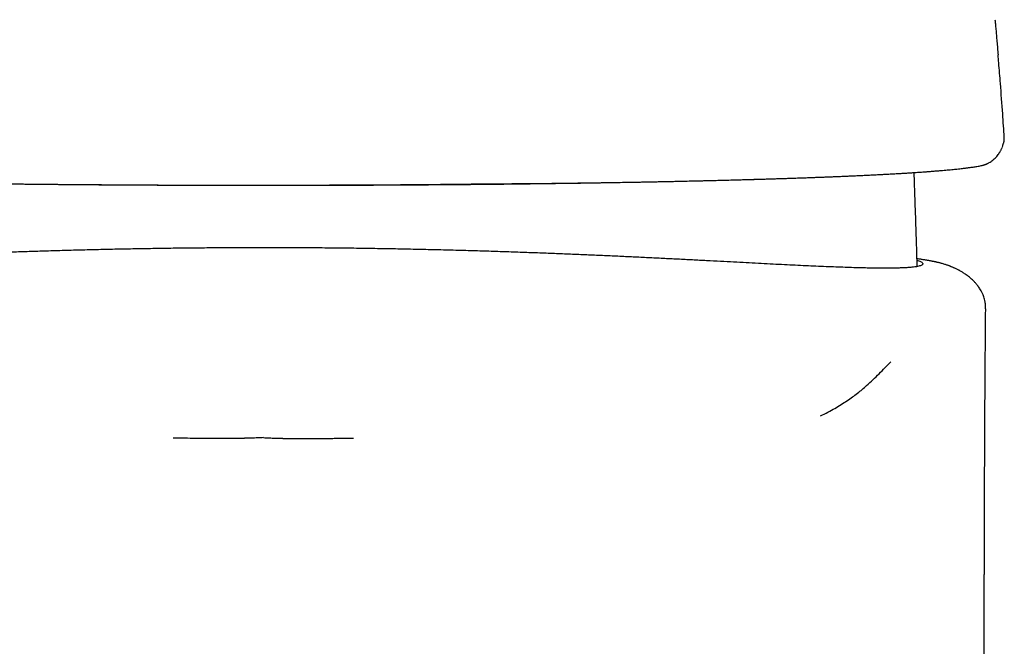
# Model space of a CAD drawing. Header units: millimetres. Extents: x 8 to 743, y 12 to 692.
# Tile 19 of 56: x 274 to 306, y 575 to 596. Entities that reach past the tile are written whole.
import ezdxf

# ---------------------------------------------------------------- set-up
doc = ezdxf.new("R2010")
doc.units = ezdxf.units.MM

msp = doc.modelspace()

# ---------------------------------------------------------------- linework, layer by layer
at = {"color": 7, "linetype": 'Continuous', "lineweight": 30}
for p, q in [((306.433, 591.682), (306.425, 591.667)), ((305.872, 586.265), (305.872, 586.266))]:
    msp.add_line(p, q, dxfattribs=at)
for points, knots in [([(306.186, 595.916), (306.19, 595.869), (306.2, 595.759), (306.216, 595.586), (306.233, 595.39), (306.252, 595.183), (306.271, 594.966), (306.283, 594.82), (306.289, 594.746)], [0, 0, 0, 0, 0.120555, 0.280649, 0.443741, 0.623727, 0.81192, 1, 1, 1, 1]), ([(306.497, 591.983), (306.479, 592.245), (306.44, 592.846), (306.377, 593.677), (306.324, 594.337), (306.297, 594.657), (306.289, 594.748)], [0, 0, 0, 0, 0.283925, 0.652126, 0.901295, 1, 1, 1, 1]), ([(306.434, 591.682), (306.44, 591.696), (306.453, 591.726), (306.47, 591.776), (306.482, 591.82), (306.488, 591.854), (306.494, 591.891), (306.497, 591.931), (306.497, 591.956), (306.496, 591.969)], [0, 0, 0, 0, 0.210042, 0.449226, 0.552288, 0.658173, 0.767401, 0.882316, 1, 1, 1, 1]), ([(306.496, 591.969), (306.497, 591.971), (306.497, 591.975), (306.497, 591.98), (306.497, 591.983)], [0, 0, 0, 0, 0.395109, 1, 1, 1, 1]), ([(305.719, 591.044), (305.733, 591.047), (305.76, 591.052), (305.798, 591.062), (305.83, 591.072), (305.858, 591.082), (305.881, 591.09), (305.904, 591.1), (305.93, 591.111), (305.961, 591.126), (306.004, 591.149), (306.055, 591.181), (306.112, 591.222), (306.168, 591.27), (306.221, 591.324), (306.27, 591.383), (306.303, 591.428), (306.324, 591.459), (306.335, 591.477), (306.348, 591.498), (306.362, 591.523), (306.379, 591.552), (306.396, 591.586), (306.414, 591.623), (306.426, 591.65), (306.432, 591.663)], [0, 0, 0, 0, 0.042428, 0.080077, 0.112946, 0.141036, 0.164349, 0.183138, 0.212998, 0.246272, 0.282761, 0.351281, 0.421411, 0.487714, 0.567778, 0.647312, 0.723075, 0.744316, 0.766135, 0.792833, 0.824851, 0.862178, 0.904798, 0.952694, 1, 1, 1, 1]), ([(257.833, 591.044), (257.852, 591.04), (257.89, 591.033), (257.948, 591.023), (258.004, 591.014), (258.058, 591.005), (258.11, 590.997), (258.161, 590.99), (258.23, 590.98), (258.321, 590.969), (258.439, 590.954), (258.556, 590.941), (258.668, 590.929), (258.769, 590.918), (258.874, 590.908), (258.978, 590.898), (259.081, 590.889), (259.183, 590.88), (259.282, 590.872), (259.368, 590.865), (259.44, 590.859), (259.496, 590.855), (259.549, 590.851), (259.591, 590.848), (259.624, 590.845), (259.648, 590.843), (259.667, 590.842), (259.687, 590.841), (259.712, 590.839), (259.746, 590.836), (259.787, 590.833), (259.835, 590.83), (259.892, 590.826), (259.956, 590.822), (260.029, 590.817), (260.111, 590.811), (260.201, 590.805), (260.33, 590.797), (260.497, 590.787), (260.751, 590.772), (261.063, 590.755), (261.441, 590.736), (261.836, 590.717), (262.244, 590.699), (262.667, 590.681), (263.103, 590.663), (263.551, 590.647), (264.008, 590.631), (264.476, 590.615), (264.957, 590.6), (265.39, 590.588), (265.763, 590.578), (266.069, 590.569), (266.365, 590.562), (266.649, 590.555), (266.923, 590.548), (267.184, 590.542), (267.434, 590.536), (267.669, 590.531), (267.894, 590.526), (268.118, 590.521), (268.351, 590.516), (268.606, 590.511), (268.883, 590.505), (269.186, 590.499), (269.505, 590.493), (269.842, 590.487), (270.21, 590.481), (270.61, 590.474), (271.035, 590.468), (271.467, 590.461), (271.899, 590.455), (272.332, 590.449), (272.765, 590.444), (273.198, 590.439), (273.67, 590.433), (274.181, 590.428), (274.733, 590.422), (275.291, 590.417), (275.86, 590.413), (276.443, 590.409), (277.04, 590.405), (277.649, 590.401), (278.183, 590.399), (278.639, 590.397), (279.011, 590.395), (279.377, 590.394), (279.73, 590.393), (280.066, 590.392), (280.403, 590.392), (280.739, 590.391), (281.07, 590.391), (281.378, 590.392), (281.64, 590.392), (281.865, 590.392), (282.066, 590.393), (282.28, 590.394), (282.508, 590.394), (282.749, 590.395), (283.003, 590.396), (283.27, 590.396), (283.551, 590.397), (283.835, 590.398), (284.121, 590.399), (284.407, 590.4), (284.701, 590.401), (284.997, 590.402), (285.287, 590.403), (285.566, 590.405), (285.835, 590.406), (286.121, 590.408), (286.421, 590.41), (286.732, 590.412), (287.024, 590.414), (287.299, 590.417), (287.556, 590.419), (287.78, 590.422), (287.973, 590.424), (288.146, 590.426), (288.322, 590.428), (288.509, 590.43), (288.708, 590.432), (288.945, 590.434), (289.224, 590.436), (289.547, 590.439), (289.891, 590.442), (290.226, 590.444), (290.549, 590.447), (290.856, 590.449), (291.164, 590.452), (291.55, 590.456), (292.006, 590.462), (292.53, 590.469), (293.04, 590.476), (293.568, 590.485), (294.112, 590.494), (294.675, 590.505), (295.229, 590.516), (295.778, 590.528), (296.325, 590.54), (296.782, 590.551), (297.152, 590.561), (297.439, 590.568), (297.723, 590.576), (298.004, 590.584), (298.281, 590.592), (298.547, 590.599), (298.8, 590.607), (299.041, 590.615), (299.27, 590.622), (299.488, 590.629), (299.69, 590.636), (299.878, 590.643), (300.051, 590.649), (300.199, 590.654), (300.331, 590.659), (300.454, 590.664), (300.586, 590.669), (300.727, 590.674), (300.876, 590.681), (301.034, 590.687), (301.199, 590.694), (301.365, 590.701), (301.532, 590.709), (301.698, 590.716), (301.869, 590.724), (302.044, 590.733), (302.221, 590.741), (302.396, 590.75), (302.566, 590.759), (302.728, 590.768), (302.881, 590.777), (303.023, 590.785), (303.153, 590.793), (303.273, 590.8), (303.388, 590.808), (303.498, 590.815), (303.603, 590.822), (303.695, 590.828), (303.769, 590.834), (303.828, 590.838), (303.874, 590.841), (303.918, 590.844), (303.962, 590.848), (304.011, 590.851), (304.066, 590.855), (304.128, 590.86), (304.196, 590.866), (304.27, 590.872), (304.349, 590.878), (304.442, 590.886), (304.542, 590.895), (304.646, 590.905), (304.743, 590.914), (304.832, 590.923), (304.922, 590.932), (305.012, 590.942), (305.099, 590.952), (305.169, 590.961), (305.228, 590.968), (305.279, 590.975), (305.335, 590.982), (305.395, 590.99), (305.457, 590.999), (305.522, 591.009), (305.588, 591.02), (305.655, 591.032), (305.698, 591.04), (305.72, 591.044)], [0, 0, 0, 0, 0.004469, 0.008622, 0.012459, 0.015981, 0.019187, 0.022246, 0.025398, 0.03142, 0.037758, 0.044412, 0.049043, 0.053804, 0.058458, 0.062918, 0.067185, 0.071258, 0.075138, 0.078825, 0.081039, 0.083177, 0.085103, 0.086714, 0.087758, 0.088608, 0.089264, 0.089785, 0.090705, 0.091872, 0.093284, 0.094942, 0.096846, 0.098996, 0.101391, 0.104032, 0.106919, 0.110014, 0.116131, 0.122231, 0.132433, 0.14262, 0.152778, 0.16289, 0.172943, 0.182962, 0.19297, 0.202786, 0.21262, 0.222483, 0.232381, 0.238567, 0.244494, 0.25014, 0.255498, 0.260561, 0.265413, 0.269961, 0.274206, 0.278148, 0.282057, 0.28617, 0.290489, 0.295477, 0.300714, 0.3062, 0.311936, 0.317924, 0.324903, 0.33207, 0.339197, 0.346281, 0.353321, 0.36032, 0.367278, 0.374194, 0.382932, 0.391588, 0.400306, 0.40919, 0.41824, 0.427453, 0.43683, 0.446368, 0.452038, 0.457762, 0.463407, 0.468791, 0.473915, 0.478779, 0.484179, 0.489219, 0.4939, 0.498223, 0.501145, 0.504164, 0.507407, 0.510873, 0.514564, 0.518406, 0.522465, 0.52674, 0.531232, 0.535425, 0.53979, 0.544328, 0.548913, 0.553347, 0.557629, 0.561758, 0.565735, 0.570799, 0.575592, 0.580114, 0.584364, 0.588342, 0.592048, 0.59477, 0.597364, 0.600098, 0.603019, 0.606127, 0.609423, 0.614208, 0.619339, 0.624817, 0.630639, 0.635456, 0.64048, 0.645538, 0.650551, 0.659388, 0.668082, 0.676632, 0.685042, 0.69487, 0.704518, 0.714204, 0.723998, 0.7339, 0.743914, 0.749313, 0.754742, 0.760192, 0.765664, 0.771156, 0.776501, 0.781607, 0.786474, 0.791317, 0.7959, 0.800223, 0.804288, 0.808094, 0.811641, 0.814214, 0.816996, 0.820012, 0.823262, 0.826745, 0.830462, 0.834414, 0.838601, 0.842563, 0.846716, 0.851062, 0.855601, 0.860334, 0.865144, 0.869758, 0.874415, 0.878834, 0.883006, 0.886932, 0.890614, 0.894054, 0.897797, 0.901206, 0.904282, 0.907062, 0.908776, 0.910378, 0.911868, 0.913327, 0.915073, 0.917138, 0.919378, 0.921901, 0.924708, 0.927798, 0.931173, 0.935744, 0.940167, 0.944402, 0.948448, 0.952306, 0.957074, 0.961518, 0.965639, 0.96815, 0.970994, 0.974173, 0.977689, 0.981543, 0.98566, 0.990106, 0.994885, 1, 1, 1, 1]), ([(303.501, 590.464), (303.498, 590.537), (303.494, 590.655), (303.491, 590.772), (303.49, 590.816)], [0, 0, 0, 0, 0.6267947, 1, 1, 1, 1]), ([(265.54, 590.584), (265.636, 590.581), (265.919, 590.573), (266.386, 590.561), (266.936, 590.547), (267.479, 590.534), (268.033, 590.522), (268.599, 590.51), (269.177, 590.499), (269.763, 590.488), (270.374, 590.478), (271.011, 590.467), (271.677, 590.458), (272.352, 590.448), (273.038, 590.44), (273.709, 590.432), (274.363, 590.426), (274.997, 590.42), (275.636, 590.414), (276.279, 590.409), (276.927, 590.405), (277.579, 590.401), (278.253, 590.398), (278.949, 590.395), (279.668, 590.392), (280.387, 590.391), (281.108, 590.39), (281.843, 590.39), (282.593, 590.39), (283.356, 590.391), (284.117, 590.393), (284.876, 590.396), (285.635, 590.399), (286.377, 590.403), (287.102, 590.408), (287.808, 590.413), (288.507, 590.419), (289.201, 590.425), (289.871, 590.432), (290.516, 590.44), (291.136, 590.448), (291.748, 590.456), (292.352, 590.464), (292.947, 590.474), (293.538, 590.484), (294.142, 590.494), (294.76, 590.506), (295.384, 590.519), (295.994, 590.532), (296.59, 590.546), (297.158, 590.56), (297.699, 590.575), (298.211, 590.589), (298.708, 590.604), (299.058, 590.615), (299.237, 590.621), (299.261, 590.622)], [0, 0, 0, 0, 0.010163, 0.030027, 0.047814, 0.065648, 0.083542, 0.101509, 0.119565, 0.137722, 0.155648, 0.175293, 0.194995, 0.214769, 0.234632, 0.2546, 0.272513, 0.290433, 0.308372, 0.326339, 0.344347, 0.362404, 0.380391, 0.400102, 0.419782, 0.439445, 0.459105, 0.478776, 0.499644, 0.520475, 0.541285, 0.56209, 0.582906, 0.603847, 0.623585, 0.643259, 0.662884, 0.682474, 0.702045, 0.720089, 0.738048, 0.755935, 0.773762, 0.791539, 0.809279, 0.827289, 0.847109, 0.866831, 0.886475, 0.906057, 0.925597, 0.943671, 0.96164, 0.979519, 0.997322, 1, 1, 1, 1]), ([(303.591, 587.678), (303.587, 587.812), (303.576, 588.234), (303.552, 588.993), (303.525, 589.788), (303.507, 590.294), (303.501, 590.464)], [0, 0, 0, 0, 0.144015, 0.454237, 0.817688, 1, 1, 1, 1]), ([(281.776, 588.304), (281.574, 588.304), (281.171, 588.304), (280.566, 588.301), (279.962, 588.297), (279.359, 588.292), (278.759, 588.285), (278.16, 588.276), (277.565, 588.266), (276.962, 588.255), (276.353, 588.242), (275.739, 588.227), (275.129, 588.211), (274.536, 588.193), (273.958, 588.175), (273.395, 588.157), (272.839, 588.137), (272.29, 588.117), (271.748, 588.095), (271.214, 588.074), (270.688, 588.051), (270.161, 588.028), (269.635, 588.004), (269.11, 587.979), (268.596, 587.953), (268.101, 587.928), (267.623, 587.904), (267.164, 587.88), (266.715, 587.857), (266.278, 587.834), (265.853, 587.811), (265.44, 587.79), (265.039, 587.769), (264.645, 587.749), (264.258, 587.73), (263.879, 587.711), (263.515, 587.694), (263.171, 587.679), (262.848, 587.666), (262.545, 587.654), (262.256, 587.644), (261.983, 587.636), (261.724, 587.629), (261.481, 587.624), (261.253, 587.621), (261.038, 587.62), (260.835, 587.621), (260.647, 587.625), (260.477, 587.63), (260.328, 587.637), (260.199, 587.647), (260.088, 587.658), (259.994, 587.671), (259.917, 587.687), (259.856, 587.704), (259.812, 587.723), (259.784, 587.744), (259.773, 587.768), (259.78, 587.793), (259.805, 587.819), (259.849, 587.845), (259.902, 587.868), (259.949, 587.882), (259.967, 587.887)], [0, 0, 0, 0, 0.016149, 0.032304, 0.048459, 0.064608, 0.080757, 0.096912, 0.113067, 0.129216, 0.1462, 0.163191, 0.180182, 0.197166, 0.213315, 0.22947, 0.245624, 0.261773, 0.277921, 0.294076, 0.31023, 0.326379, 0.34335, 0.360329, 0.377307, 0.394278, 0.41051, 0.426747, 0.442985, 0.459216, 0.475448, 0.491685, 0.507923, 0.524154, 0.541215, 0.558284, 0.575352, 0.592413, 0.608684, 0.624961, 0.641238, 0.657509, 0.67378, 0.690057, 0.706334, 0.722605, 0.739722, 0.756846, 0.77397, 0.791087, 0.807261, 0.823441, 0.839621, 0.855794, 0.871968, 0.888148, 0.904328, 0.920502, 0.93751, 0.954526, 0.971541, 0.98855, 1, 1, 1, 1]), ([(303.585, 587.887), (303.592, 587.885), (303.628, 587.875), (303.676, 587.857), (303.728, 587.832), (303.761, 587.807), (303.777, 587.782), (303.777, 587.758), (303.759, 587.736), (303.725, 587.715), (303.674, 587.697), (303.606, 587.68), (303.518, 587.665), (303.411, 587.652), (303.285, 587.641), (303.144, 587.633), (302.988, 587.627), (302.819, 587.623), (302.634, 587.621), (302.433, 587.621), (302.217, 587.622), (301.985, 587.626), (301.738, 587.631), (301.471, 587.638), (301.184, 587.648), (300.876, 587.659), (300.552, 587.672), (300.218, 587.686), (299.875, 587.702), (299.524, 587.718), (299.159, 587.736), (298.782, 587.755), (298.391, 587.775), (297.988, 587.796), (297.573, 587.818), (297.138, 587.841), (296.684, 587.865), (296.21, 587.889), (295.724, 587.915), (295.233, 587.939), (294.739, 587.964), (294.242, 587.988), (293.736, 588.012), (293.22, 588.035), (292.695, 588.058), (292.162, 588.081), (291.621, 588.103), (291.063, 588.124), (290.488, 588.145), (289.896, 588.166), (289.297, 588.185), (288.675, 588.204), (288.029, 588.221), (287.361, 588.238), (286.687, 588.253), (286.007, 588.266), (285.318, 588.278), (284.619, 588.287), (283.911, 588.295), (283.201, 588.3), (282.489, 588.304), (282.013, 588.304), (281.776, 588.304)], [0, 0, 0, 0, 0.003688, 0.020744, 0.036966, 0.053194, 0.069422, 0.085644, 0.101867, 0.118095, 0.134324, 0.150546, 0.167607, 0.184674, 0.201742, 0.218802, 0.234969, 0.251142, 0.267315, 0.283481, 0.299648, 0.315821, 0.331993, 0.34816, 0.365158, 0.382163, 0.399169, 0.416167, 0.432344, 0.448527, 0.46471, 0.480888, 0.497065, 0.513248, 0.529431, 0.545608, 0.562607, 0.579614, 0.59662, 0.613619, 0.629891, 0.64617, 0.662448, 0.67872, 0.694993, 0.711271, 0.72755, 0.743822, 0.760935, 0.778055, 0.795174, 0.812287, 0.830804, 0.849336, 0.867872, 0.886403, 0.904921, 0.923926, 0.942947, 0.961973, 0.980994, 1, 1, 1, 1]), ([(305.875, 586.265), (305.875, 586.303), (305.874, 586.38), (305.858, 586.487), (305.837, 586.581), (305.813, 586.66), (305.789, 586.724), (305.76, 586.791), (305.725, 586.86), (305.685, 586.929), (305.653, 586.977), (305.63, 587.011), (305.611, 587.036), (305.59, 587.063), (305.565, 587.094), (305.534, 587.13), (305.497, 587.17), (305.455, 587.214), (305.404, 587.261), (305.356, 587.303), (305.307, 587.343), (305.253, 587.384), (305.199, 587.422), (305.148, 587.456), (305.1, 587.486), (305.057, 587.512), (305.019, 587.533), (304.985, 587.551), (304.951, 587.569), (304.913, 587.588), (304.872, 587.608), (304.829, 587.628), (304.79, 587.645), (304.755, 587.66), (304.726, 587.672), (304.702, 587.681), (304.678, 587.691), (304.65, 587.701), (304.617, 587.713), (304.578, 587.727), (304.531, 587.742), (304.48, 587.758), (304.428, 587.774), (304.383, 587.786), (304.342, 587.797), (304.305, 587.806), (304.273, 587.814), (304.242, 587.821), (304.208, 587.829), (304.173, 587.836), (304.138, 587.844), (304.103, 587.851), (304.069, 587.857), (304.033, 587.864), (303.995, 587.871), (303.957, 587.878), (303.918, 587.885), (303.882, 587.891), (303.846, 587.897), (303.806, 587.903), (303.759, 587.91), (303.707, 587.918), (303.653, 587.926), (303.612, 587.932), (303.589, 587.935), (303.584, 587.936)], [0, 0, 0, 0, 0.018953, 0.038735, 0.056112, 0.070787, 0.082873, 0.092881, 0.110353, 0.124734, 0.136143, 0.142189, 0.147533, 0.154271, 0.162584, 0.172447, 0.183615, 0.196217, 0.210275, 0.226331, 0.242788, 0.25937, 0.275998, 0.292679, 0.308756, 0.323013, 0.3348, 0.345011, 0.355633, 0.368989, 0.385057, 0.400414, 0.414964, 0.427511, 0.438081, 0.446694, 0.454555, 0.46585, 0.479408, 0.495181, 0.512551, 0.539094, 0.562515, 0.583306, 0.603604, 0.623888, 0.638792, 0.655328, 0.673497, 0.693238, 0.712227, 0.729275, 0.74907, 0.767718, 0.788123, 0.809915, 0.830494, 0.849364, 0.867398, 0.887127, 0.911944, 0.939177, 0.966682, 0.992672, 1, 1, 1, 1]), ([(305.874, 554.227), (305.874, 554.227), (305.874, 554.234), (305.874, 554.273), (305.874, 554.345), (305.874, 554.455), (305.874, 554.58), (305.874, 554.713), (305.874, 554.843), (305.874, 554.961), (305.874, 555.071), (305.874, 555.181), (305.874, 555.302), (305.874, 555.435), (305.874, 555.574), (305.873, 555.701), (305.873, 555.809), (305.873, 555.903), (305.873, 555.996), (305.873, 556.099), (305.873, 556.214), (305.873, 556.328), (305.872, 556.431), (305.872, 556.513), (305.872, 556.584), (305.872, 556.65), (305.872, 556.717), (305.872, 556.789), (305.872, 556.871), (305.872, 556.964), (305.871, 557.059), (305.871, 557.15), (305.871, 557.232), (305.871, 557.307), (305.871, 557.376), (305.871, 557.442), (305.87, 557.51), (305.87, 557.584), (305.87, 557.659), (305.87, 557.728), (305.87, 557.796), (305.87, 557.869), (305.869, 557.955), (305.869, 558.048), (305.869, 558.143), (305.869, 558.229), (305.868, 558.306), (305.868, 558.375), (305.868, 558.445), (305.868, 558.527), (305.868, 558.626), (305.867, 558.732), (305.867, 558.843), (305.867, 558.95), (305.866, 559.055), (305.866, 559.144), (305.866, 559.226), (305.866, 559.304), (305.865, 559.386), (305.865, 559.472), (305.865, 559.556), (305.865, 559.634), (305.864, 559.704), (305.864, 559.773), (305.864, 559.85), (305.864, 559.946), (305.863, 560.06), (305.863, 560.184), (305.862, 560.301), (305.862, 560.406), (305.862, 560.491), (305.861, 560.557), (305.861, 560.612), (305.861, 560.668), (305.861, 560.732), (305.86, 560.826), (305.86, 560.941), (305.86, 561.071), (305.859, 561.196), (305.859, 561.319), (305.858, 561.446), (305.858, 561.577), (305.857, 561.691), (305.857, 561.781), (305.857, 561.845), (305.856, 561.907), (305.856, 561.977), (305.856, 562.059), (305.855, 562.151), (305.855, 562.25), (305.854, 562.36), (305.854, 562.476), (305.854, 562.591), (305.853, 562.697), (305.853, 562.798), (305.852, 562.902), (305.852, 563.003), (305.851, 563.097), (305.851, 563.174), (305.851, 563.238), (305.851, 563.297), (305.85, 563.358), (305.85, 563.429), (305.85, 563.513), (305.849, 563.607), (305.849, 563.707), (305.849, 563.807), (305.848, 563.9), (305.848, 563.98), (305.848, 564.05), (305.847, 564.114), (305.847, 564.178), (305.847, 564.243), (305.847, 564.314), (305.846, 564.401), (305.846, 564.5), (305.845, 564.601), (305.845, 564.689), (305.845, 564.764), (305.845, 564.828), (305.844, 564.882), (305.844, 564.933), (305.844, 564.989), (305.844, 565.054), (305.843, 565.128), (305.843, 565.209), (305.843, 565.292), (305.842, 565.369), (305.842, 565.446), (305.842, 565.527), (305.842, 565.617), (305.841, 565.713), (305.841, 565.808), (305.841, 565.901), (305.84, 566.153), (305.838, 566.547), (305.837, 567.106), (305.835, 567.664), (305.833, 568.242), (305.832, 568.647), (305.832, 568.88), (305.832, 568.936), (305.832, 568.99), (305.831, 569.052), (305.831, 569.127), (305.831, 569.211), (305.831, 569.297), (305.831, 569.38), (305.831, 569.458), (305.831, 569.527), (305.83, 569.584), (305.83, 569.632), (305.83, 569.68), (305.83, 569.735), (305.83, 569.798), (305.83, 569.866), (305.83, 569.936), (305.83, 570.002), (305.83, 570.06), (305.83, 570.105), (305.829, 570.145), (305.829, 570.185), (305.829, 570.244), (305.829, 570.324), (305.829, 570.426), (305.829, 570.538), (305.829, 570.637), (305.829, 570.713), (305.829, 570.763), (305.828, 570.807), (305.828, 570.853), (305.828, 570.911), (305.828, 570.979), (305.828, 571.057), (305.828, 571.139), (305.828, 571.22), (305.828, 571.293), (305.828, 571.356), (305.828, 571.42), (305.828, 571.492), (305.828, 571.574), (305.828, 571.659), (305.827, 571.744), (305.827, 571.824), (305.827, 571.894), (305.827, 571.952), (305.827, 572.01), (305.827, 572.076), (305.827, 572.153), (305.827, 572.238), (305.827, 572.334), (305.827, 572.438), (305.827, 572.554), (305.827, 572.679), (305.827, 572.795), (305.827, 572.9), (305.827, 572.985), (305.827, 573.061), (305.827, 573.123), (305.827, 573.167), (305.827, 573.201), (305.827, 573.233), (305.827, 573.272), (305.827, 573.322), (305.827, 573.381), (305.827, 573.491), (305.827, 573.644), (305.827, 573.835), (305.827, 574.013), (305.827, 574.159), (305.827, 574.274), (305.827, 574.359), (305.827, 574.435), (305.827, 574.504), (305.827, 574.578), (305.827, 574.666), (305.827, 574.777), (305.827, 574.903), (305.827, 575.046), (305.827, 575.203), (305.828, 575.376), (305.828, 575.524), (305.828, 575.639), (305.828, 575.709), (305.828, 575.765), (305.828, 575.809), (305.828, 575.85), (305.828, 575.895), (305.828, 575.947), (305.828, 576.032), (305.828, 576.147), (305.829, 576.293), (305.829, 576.448), (305.829, 576.61), (305.829, 576.773), (305.83, 576.93), (305.83, 577.076), (305.83, 577.195), (305.83, 577.286), (305.83, 577.355), (305.831, 577.428), (305.831, 577.508), (305.831, 577.6), (305.831, 577.694), (305.831, 577.792), (305.832, 577.927), (305.832, 578.093), (305.833, 578.283), (305.833, 578.426), (305.833, 578.526), (305.833, 578.591), (305.834, 578.653), (305.834, 578.712), (305.834, 578.767), (305.834, 578.814), (305.834, 578.851), (305.834, 578.876), (305.834, 578.895), (305.834, 578.914), (305.834, 578.935), (305.834, 578.978), (305.835, 579.048), (305.835, 579.153), (305.835, 579.278), (305.836, 579.413), (305.836, 579.558), (305.837, 579.712), (305.837, 579.888), (305.838, 580.087), (305.839, 580.31), (305.84, 580.556), (305.841, 580.825), (305.842, 581.116), (305.844, 581.427), (305.845, 581.758), (305.847, 582.108), (305.849, 582.479), (305.851, 582.874), (305.853, 583.294), (305.856, 583.737), (305.859, 584.202), (305.863, 584.688), (305.867, 585.195), (305.871, 585.723), (305.874, 586.082), (305.876, 586.265)], [0, 0, 0, 0, 0.000002, 0.000707, 0.00355, 0.006874, 0.01093, 0.015281, 0.019325, 0.023075, 0.026315, 0.029637, 0.033374, 0.037636, 0.042089, 0.046328, 0.049496, 0.052227, 0.055081, 0.058255, 0.061826, 0.065874, 0.068923, 0.071411, 0.073554, 0.075562, 0.077615, 0.079824, 0.082313, 0.085305, 0.088451, 0.091251, 0.09379, 0.096114, 0.098259, 0.10026, 0.102266, 0.104681, 0.107147, 0.109272, 0.111192, 0.113451, 0.116102, 0.119255, 0.122205, 0.124943, 0.127343, 0.129364, 0.13136, 0.133947, 0.137062, 0.140607, 0.143862, 0.1474, 0.150654, 0.153642, 0.155744, 0.158299, 0.160932, 0.163467, 0.16633, 0.168768, 0.170819, 0.172899, 0.175193, 0.177986, 0.181879, 0.185878, 0.18959, 0.192858, 0.195661, 0.197517, 0.199091, 0.200788, 0.202765, 0.205093, 0.209529, 0.213516, 0.217319, 0.221214, 0.224973, 0.229253, 0.233403, 0.235694, 0.237621, 0.239385, 0.241549, 0.244158, 0.247062, 0.250155, 0.253408, 0.257341, 0.26099, 0.264208, 0.267274, 0.270387, 0.273973, 0.276766, 0.279139, 0.281131, 0.282821, 0.284616, 0.286851, 0.289512, 0.292446, 0.295608, 0.298906, 0.301777, 0.304338, 0.30634, 0.308337, 0.310338, 0.312343, 0.31445, 0.316965, 0.320496, 0.323656, 0.326405, 0.328757, 0.330733, 0.332355, 0.333779, 0.335522, 0.337568, 0.339894, 0.3425, 0.345111, 0.347638, 0.349707, 0.3523, 0.355223, 0.358197, 0.361214, 0.364135, 0.366905, 0.384807, 0.400993, 0.419249, 0.437012, 0.455114, 0.457149, 0.458894, 0.460358, 0.462174, 0.464673, 0.467439, 0.470041, 0.472716, 0.475191, 0.477353, 0.479134, 0.480545, 0.481875, 0.483611, 0.485678, 0.48781, 0.489985, 0.492193, 0.494005, 0.495401, 0.496473, 0.497707, 0.499175, 0.501985, 0.505197, 0.50872, 0.512484, 0.514439, 0.515879, 0.517128, 0.51857, 0.520206, 0.522497, 0.524944, 0.527546, 0.53021, 0.532505, 0.534376, 0.53614, 0.538448, 0.541102, 0.543809, 0.546471, 0.549068, 0.551285, 0.553017, 0.554556, 0.556716, 0.559127, 0.561789, 0.564721, 0.568067, 0.571589, 0.575495, 0.579785, 0.582491, 0.585306, 0.587755, 0.58966, 0.591044, 0.591893, 0.592818, 0.594053, 0.595598, 0.597452, 0.599613, 0.605888, 0.611828, 0.617433, 0.622596, 0.625517, 0.628186, 0.630586, 0.632653, 0.634588, 0.637507, 0.640952, 0.64492, 0.649373, 0.654294, 0.659685, 0.665535, 0.6682, 0.670402, 0.672143, 0.673423, 0.674565, 0.675957, 0.677599, 0.67949, 0.683871, 0.688424, 0.693147, 0.698394, 0.703578, 0.708458, 0.713036, 0.717266, 0.719598, 0.72162, 0.723686, 0.726458, 0.729143, 0.732236, 0.735327, 0.738301, 0.744904, 0.750838, 0.756136, 0.758247, 0.760266, 0.762193, 0.764028, 0.765772, 0.76736, 0.768495, 0.769185, 0.769691, 0.770279, 0.77095, 0.771703, 0.774292, 0.777547, 0.781465, 0.786047, 0.790185, 0.794996, 0.800489, 0.806662, 0.813645, 0.821328, 0.829711, 0.838791, 0.848565, 0.858837, 0.869774, 0.881372, 0.893629, 0.90681, 0.92067, 0.935204, 0.950409, 0.966279, 0.982811, 1, 1, 1, 1]), ([(300.365, 582.692), (300.448, 582.734), (300.615, 582.818), (300.841, 582.944), (301.053, 583.071), (301.248, 583.197), (301.43, 583.324), (301.599, 583.45), (301.757, 583.576), (301.932, 583.727), (302.12, 583.902), (302.321, 584.101), (302.515, 584.3), (302.647, 584.432), (302.713, 584.499)], [0, 0, 0, 0, 0.069999, 0.139998, 0.209997, 0.279997, 0.349997, 0.419998, 0.489999, 0.559999, 0.669999, 0.779999, 0.89, 1, 1, 1, 1]), ([(281.776, 581.967), (281.713, 581.963), (281.581, 581.956), (281.383, 581.949), (281.241, 581.945), (281.158, 581.944), (281.132, 581.943), (281.105, 581.943), (281.078, 581.943), (281.051, 581.942), (281.008, 581.942), (280.944, 581.941), (280.85, 581.941), (280.743, 581.941), (280.625, 581.941), (280.532, 581.941), (280.465, 581.941), (280.428, 581.941), (280.39, 581.941), (280.351, 581.941), (280.311, 581.941), (280.033, 581.942), (279.518, 581.943), (279.017, 581.944), (278.766, 581.945)], [0, 0, 0, 0, 0.063262, 0.131783, 0.196444, 0.205214, 0.214055, 0.222966, 0.231947, 0.240998, 0.25012, 0.274127, 0.305194, 0.343322, 0.380806, 0.423272, 0.435218, 0.447505, 0.460133, 0.473104, 0.486416, 0.50007, 0.750059, 1, 1, 1, 1]), ([(281.776, 581.967), (281.839, 581.963), (281.972, 581.956), (282.169, 581.949), (282.311, 581.945), (282.394, 581.944), (282.42, 581.943), (282.447, 581.943), (282.474, 581.943), (282.502, 581.942), (282.544, 581.942), (282.608, 581.941), (282.701, 581.941), (282.787, 581.941), (282.858, 581.941), (282.91, 581.941), (282.964, 581.941), (283.022, 581.941), (283.083, 581.941), (283.146, 581.941), (283.213, 581.941), (283.332, 581.941), (283.496, 581.942), (283.698, 581.942), (283.884, 581.943), (284.052, 581.943), (284.203, 581.944), (284.337, 581.944), (284.454, 581.944), (284.553, 581.945), (284.631, 581.945), (284.689, 581.945), (284.73, 581.945), (284.761, 581.945), (284.779, 581.945), (284.786, 581.945)], [0, 0, 0, 0, 0.063256, 0.131777, 0.196441, 0.205212, 0.214053, 0.222964, 0.231946, 0.240998, 0.250119, 0.273964, 0.304934, 0.343029, 0.359152, 0.376277, 0.394404, 0.413533, 0.433664, 0.454797, 0.476932, 0.500069, 0.573052, 0.640341, 0.701935, 0.757834, 0.808039, 0.852549, 0.891363, 0.924482, 0.951905, 0.968735, 0.98236, 0.992782, 1, 1, 1, 1])]:
    msp.add_open_spline(points, degree=3, knots=knots, dxfattribs=at)

doc.saveas('drawing.dxf')
